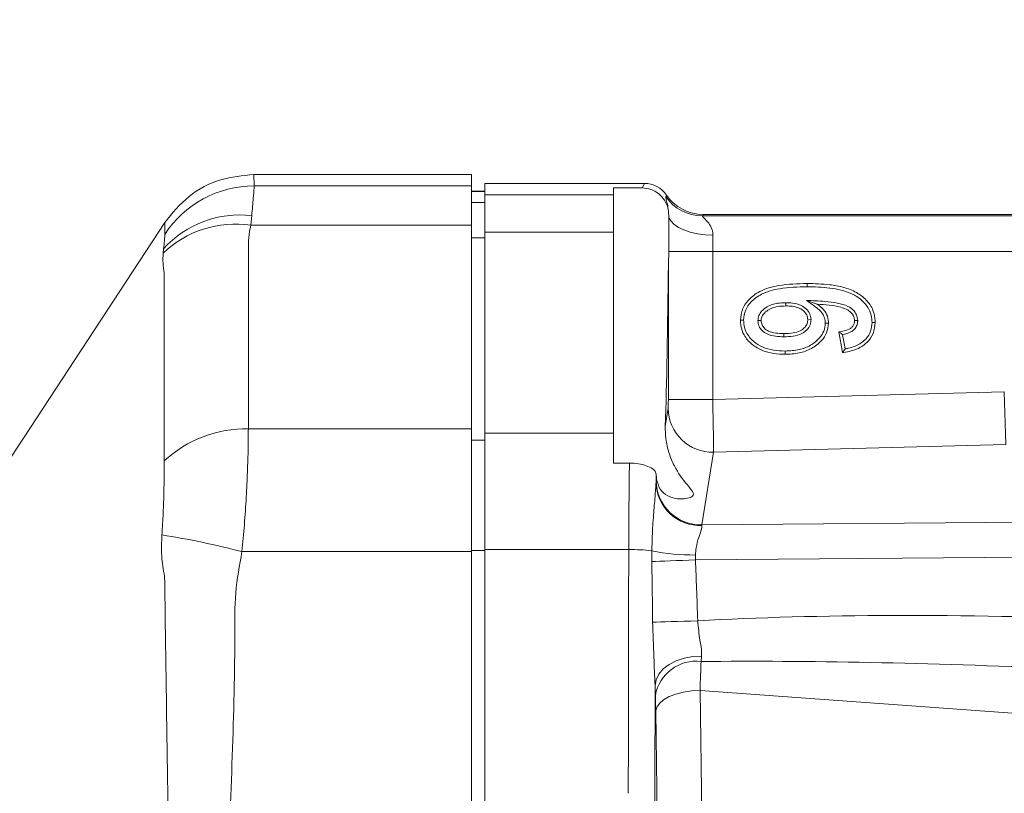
# Model space of a CAD drawing. Header units: millimetres. Extents: x 0 to 16820, y 0 to 11880.
# Tile 61 of 100: x 9245 to 9355, y 6367 to 6455. Entities that reach past the tile are written whole.
import ezdxf

# ---------------------------------------------------------------- set-up
doc = ezdxf.new("R2010")
doc.units = ezdxf.units.MM
doc.header["$LTSCALE"] = 20
doc.styles.add('SLDTEXTSTYLE0', font='TXT', dxfattribs={"width": 0.605})
doc.dimstyles.new('SLDDIMSTYLE1', dxfattribs={"dimtxt": 140, "dimasz": 100, "dimexe": 0, "dimexo": 0.0625, "dimgap": 35, "dimtad": 1, "dimtoh": 1, "dimdec": 4, "dimlfac": 20, "dimzin": 12, "dimdsep": 46, "dimtxsty": 'SLDTEXTSTYLE0', "dimsah": 1, "dimcen": 0.09, "dimadec": 1, "dimazin": 0, "dimtfac": 1, "dimtofl": 0, "dimtmove": 0, "dimatfit": 3, "dimfxl": 1, "dimfrac": 2, "dimtolj": 1, "dimtzin": 12, "dimarcsym": 0})

# ---------------------------------------------------------------- blocks, each defined once
blk = doc.blocks.new('*D10')
at = {"color": 7, "linetype": 'Continuous', "lineweight": 0}
for p, q in [((6701.68, 6330.23), (5210.96, 6330.23)), ((9384.18, 6330.23), (10874.9, 6330.23))]:
    blk.add_line(p, q, dxfattribs=at)
blk.add_arc((8042.93, 6330.23), 2801.97, 0, 180, dxfattribs=at)
for points in [[(5240.96, 6330.23), (5257.74, 6429.95), (5227.75, 6430.49)], [(10844.9, 6330.23), (10858.12, 6430.49), (10828.12, 6429.95)]]:
    blk.add_solid(points, dxfattribs=at)
at = {"color": 7, "linetype": 'Continuous', "lineweight": 0, "char_height": 140, "attachment_point": 1, "style": 'SLDTEXTSTYLE0'}
for s, insert in [('180°', (7900.23, 9312.67)), ('+', (7787.99, 9312.67))]:
    blk.add_mtext(s, dxfattribs=dict(at, insert=insert))

msp = doc.modelspace()

# ---------------------------------------------------------------- linework, layer by layer
at = {"color": 7, "linetype": 'Continuous', "lineweight": 0}
for p, q in [((9270.9092458, 6437.2342175), (9295.4334284, 6437.2342175)), ((9295.4334284, 6437.2342175), (9295.4334284, 6435.949676)), ((9295.4334284, 6435.949676), (9295.4334284, 6431.5200046)), ((9314.9365114, 6436.2342175), (9296.9334284, 6436.2342175)), ((9296.9334284, 6434.932671), (9296.9334284, 6436.2342175)), ((9314.6796486, 6435.7201394), (9311.4334284, 6435.7201394)), ((9311.4334284, 6435.7201394), (9311.4334284, 6434.932671)), ((9296.9334284, 6435.3536116), (9295.4334284, 6435.3536116)), ((9296.9334284, 6434.932671), (9296.9334284, 6430.7244832)), ((9311.4334284, 6430.7244832), (9311.4334284, 6434.932671)), ((9317.6962561, 6432.3980362), (9317.6416319, 6433.0769408)), ((9317.6602906, 6428.5715048), (9317.6962561, 6432.3980362)), ((9359.2376177, 6432.7342175), (9321.5450938, 6432.7342175)), ((9236.5293812, 6394.6805455), (9260.8790659, 6431.8138146)), ((9295.4334284, 6431.5200046), (9295.4334284, 6408.5597418)), ((9296.9334284, 6408.090774), (9296.9334284, 6430.7244832)), ((9311.4334284, 6430.7244832), (9311.4334284, 6408.090774)), ((9317.6226247, 6427.1078789), (9317.6602906, 6428.5715048)), ((9330.8745278, 6422.7865315), (9330.8766102, 6422.4225292)), ((9333.1703604, 6423.0491275), (9334.4013667, 6422.6173344)), ((9327.7117664, 6420.7637723), (9328.0762856, 6420.7666851)), ((9333.7008596, 6420.8748637), (9333.3360258, 6420.8732192)), ((9338.9600375, 6420.7814841), (9338.5957661, 6420.784948)), ((9337.2321297, 6417.162789), (9336.8425193, 6419.5004513)), ((9337.5318545, 6417.5783851), (9337.2636069, 6419.1878703)), ((9295.4334284, 6408.5597418), (9295.4334284, 6394.7228717)), ((9296.9334284, 6408.090774), (9296.9334284, 6394.9537031)), ((9311.4334284, 6404.6973227), (9311.4334284, 6408.090774)), ((9313.2405708, 6404.6973227), (9311.4334284, 6404.6973227)), ((9295.4334284, 6394.7228717), (9295.4334284, 6265.7455634)), ((9296.9334284, 6265.514732), (9296.9334284, 6394.9537031))]:
    msp.add_line(p, q, dxfattribs=at)
at = {"color": 8, "linetype": 'Continuous', "lineweight": 0}
for p, q in [((9270.9092458, 6437.2342175), (9270.9511506, 6435.949676)), ((9270.9511506, 6435.949676), (9295.4334284, 6435.949676)), ((9314.6796486, 6435.7201394), (9314.9365114, 6436.2342175)), ((9296.9334284, 6435.3289433), (9295.4334284, 6435.3289433)), ((9296.9334284, 6434.932671), (9311.4334284, 6434.932671)), ((9317.330521, 6434.7531843), (9317.4147298, 6434.9217175)), ((9295.4334284, 6434.0916971), (9296.9334284, 6434.0916971)), ((9270.6834513, 6432.6142345), (9270.5721999, 6431.5200046)), ((9321.5450938, 6432.7342175), (9321.4610542, 6432.5660229)), ((9321.4610542, 6432.5660229), (9359.7459278, 6432.5660229)), ((9270.5721999, 6431.5200046), (9295.4334284, 6431.5200046)), ((9296.9334284, 6430.1049928), (9295.4334284, 6430.1049928)), ((9311.4334284, 6430.7244832), (9296.9334284, 6430.7244832)), ((9260.6955846, 6428.3629925), (9260.752468, 6428.8722783)), ((9322.6209113, 6428.5715048), (9317.6602906, 6428.5715048)), ((9322.6209113, 6428.5715048), (9322.6209113, 6411.8609954)), ((9361.2468802, 6428.5715048), (9322.6209113, 6428.5715048)), ((9317.6226247, 6411.8609954), (9317.6226247, 6427.1078789)), ((9330.6333947, 6418.9416673), (9330.6331038, 6419.3056461)), ((9322.6209113, 6411.8609954), (9355.4758781, 6412.721333)), ((9355.4758781, 6412.721333), (9355.6310061, 6406.7972337)), ((9322.6209113, 6411.8609954), (9317.6226247, 6411.8609954)), ((9317.2732951, 6408.8838449), (9317.6005352, 6410.8723901)), ((9270.3006438, 6408.5597418), (9295.4334284, 6408.5597418)), ((9296.9334284, 6408.090774), (9311.4334284, 6408.090774)), ((9295.4334284, 6407.2806817), (9296.9334284, 6407.2806817)), ((9355.6310061, 6406.7972337), (9322.7280951, 6405.9356407)), ((9322.7280951, 6405.9356407), (9321.3809985, 6397.7497157)), ((9316.2534385, 6402.6864651), (9316.2907152, 6402.9129848)), ((9321.3809985, 6397.7497157), (9364.559132, 6398.0998386)), ((9269.5797923, 6394.7228717), (9295.4334284, 6394.7228717)), ((9296.9334284, 6394.8342297), (9295.4334284, 6394.8342297)), ((9313.1587749, 6394.9537031), (9296.9334284, 6394.9537031)), ((9315.7632359, 6393.5989365), (9315.761865, 6394.8185514)), ((9320.6673223, 6394.3416067), (9320.6753289, 6393.7974322)), ((9364.2091112, 6394.150439), (9320.6753289, 6393.7974322)), ((9321.3674375, 6382.9400224), (9321.3100889, 6382.3360448)), ((9316.1573248, 6378.5163612), (9316.1277681, 6379.6161679)), ((9418.4545619, 6371.9467311), (9321.193295, 6379.0805675)), ((9321.193295, 6379.0805675), (9321.505599, 6356.6502544)), ((9316.5073124, 6354.3028966), (9316.1950084, 6376.7332097))]:
    msp.add_line(p, q, dxfattribs=at)
at = {"color": 8, "linetype": 'Continuous', "lineweight": 0, "flags": 128}
for points in [[(9322.6466829, 6430.3902852), (9321.757524, 6430.4359566), (9320.896714, 6430.5526566), (9320.0916978, 6430.7366644), (9319.3681416, 6430.9821134), (9318.7491142, 6431.2811778), (9318.2543521, 6431.6243228), (9317.8996295, 6432.0006079), (9317.6962561, 6432.3980362)], [(9320.6753289, 6393.7974322), (9319.9468618, 6393.7660342), (9319.2218384, 6393.735305), (9318.5157022, 6393.7058992), (9317.8434947, 6393.6784431), (9317.2195343, 6393.6535216), (9316.657112, 6393.6316655), (9316.1682078, 6393.6133404), (9315.7632359, 6393.5989365)], [(9320.9312509, 6386.926117), (9320.1572821, 6386.9012061), (9319.388289, 6386.8768934), (9318.6427403, 6386.853763), (9317.938542, 6386.8323704), (9317.2926068, 6386.8132292), (9316.7204481, 6386.7967992), (9316.2358074, 6386.7834751), (9315.8503244, 6386.7735768)], [(9321.3674375, 6382.9400224), (9320.3708688, 6382.8927886), (9319.40439, 6382.7150003), (9318.5065096, 6382.4137411), (9317.7130032, 6382.0010147), (9317.0554874, 6381.4932657), (9316.5601604, 6380.9107251), (9316.2467582, 6380.2766038), (9316.1277681, 6379.6161679)], [(9321.193295, 6379.0805675), (9320.2320893, 6379.0263438), (9319.3067464, 6378.8865626), (9318.4517912, 6378.6664394), (9317.6991221, 6378.3741868), (9317.0768216, 6378.0207089), (9316.6081077, 6377.6191942), (9316.3104683, 6377.1846231), (9316.1950084, 6376.7332097)]]:
    msp.add_lwpolyline(points, dxfattribs=at)
at = {"color": 7, "linetype": 'Continuous', "lineweight": 0, "flags": 128}
for points in [[(9333.2509245, 6424.5910098), (9333.2508867, 6424.7002243), (9333.2508489, 6424.8094387), (9333.2507986, 6424.9549967)], [(9326.1027762, 6420.80532), (9325.9935176, 6420.8056013), (9325.8842593, 6420.8058818), (9325.7386232, 6420.8062549)], [(9335.3094127, 6420.4825855), (9335.4187156, 6420.482899), (9335.5280179, 6420.4832058), (9335.6736882, 6420.4836088)], [(9340.5693025, 6420.5684261), (9340.6785465, 6420.5685473), (9340.7877904, 6420.5686703), (9340.9334284, 6420.568836)], [(9330.7832954, 6417.331996), (9330.7829823, 6417.2227635), (9330.782669, 6417.1135309), (9330.7822515, 6416.9679838)]]:
    msp.add_lwpolyline(points, dxfattribs=at)
at = {"color": 7, "linetype": 'Continuous', "lineweight": 30}
msp.add_circle((8042.9334284, 6330.2342175), 2552, dxfattribs=at)
at = {"color": 8, "linetype": 'Continuous', "lineweight": 0}
for centre, radius, start, end in [((9270.9535693, 6423.941083), 12.0085932, 90.011540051, 146.976571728), ((9321.4682037, 6437.5734363), 5.0074185, 214.278413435, 269.918194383), ((9269.3915831, 6420.9936249), 11.6921978, 83.65645094, 137.635979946), ((9268.8372886, 6419.9197716), 11.7292507, 81.493985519, 133.958466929), ((9322.5942626, 6410.9278829), 4.9940358, 180.636673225, 271.535622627), ((9270.0156994, 6395.0882343), 13.4745207, 88.788281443, 132.976393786), ((9321.1981725, 6402.638848), 4.9672902, 181.370316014, 272.441495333), ((9321.247166, 6402.7419579), 4.9940358, 180.636673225, 271.535622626), ((9245.205742, 6300.7348987), 97.0970308, 75.461661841, 80.902346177), ((9313.3960032, 6374.3868458), 20.5682254, 83.394928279, 90.660848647), ((9320.5214123, 6418.3061001), 23.9649376, 258.544627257, 270.348846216), ((9320.7517022, 6377.7039215), 4.6656577, 83.126355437, 169.97185791)]:
    msp.add_arc(centre, radius, start, end, dxfattribs=at)
at = {"color": 7, "linetype": 'Continuous', "lineweight": 0}
for centre, major_axis, ratio, start_param, end_param in [((9314.9324001, 6433.2301005), (1.3432039, 2.6882511), 0.9982882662, 5.7732094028, 6.7458739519), ((9321.5519462, 6437.7410793), (-2.2386731, -4.4804185), 0.9982882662, 5.7732094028, 6.7458739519), ((9316.6371526, 6440.6617528), (0, 40), 0.0261859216, 3.7942913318, 4.3666980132), ((9316.6371526, 6440.6617528), (0, 40), 0.0261859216, 2.7643251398, 2.8044968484)]:
    msp.add_ellipse(centre, major_axis=major_axis, ratio=ratio, start_param=start_param, end_param=end_param, dxfattribs=at)
at = {"color": 8, "linetype": 'Continuous', "lineweight": 0}
for centre, major_axis, ratio, start_param, end_param in [((9322.8565846, 6428.5715048), (0, 4), 0.0589183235, 1.0987664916, 1.5707963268), ((9317.5964388, 6411.8603097), (0.000018, 1.000343), 0.026176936, 3.2993582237, 4.7130749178), ((9322.5947254, 6411.8603097), (-0.1308842, 5.9986294), 0.0043657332, 3.2986913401, 4.7124080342), ((9313.5762074, 6393.3250008), (0, 19), 0.0220513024, 0.9291148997, 1.4849698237), ((9316.5751794, 6393.3250008), (0, 16), 0.0261859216, 0.8836156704, 0.958569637), ((9316.2908893, 6393.7987329), (-0.0001671, 9.0002943), 0.026276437, 0.1583198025, 0.2496268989), ((9321.2891759, 6393.7987329), (0.0408245, 4.000458), 0.0825418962, 6.0352827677, 6.1265898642), ((9332.7781056, 6330.2342175), (0, 755), 0.0260818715, 1.4849698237, 1.521447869), ((9392.2539971, 6368.6543928), (111.1195835, -8.2958449), 0.1525583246, 1.8029193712, 2.2790469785), ((9321.0544284, 6373.9265658), (0.3652997, 11.0027554), 0.0033137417, 0.7009409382, 1.0833953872), ((9392.9341563, 6368.6543928), (110.890852, -8.2266128), 0.0989213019, 1.8629493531, 2.2803097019), ((9335.7770776, 6330.2342175), (0, 752), 0.0261859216, 1.5050815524, 1.5234893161), ((9316.0561418, 6373.9265658), (-0.0007512, 6.0161617), 0.0261618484, 5.1977350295, 5.5801894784)]:
    msp.add_ellipse(centre, major_axis=major_axis, ratio=ratio, start_param=start_param, end_param=end_param, dxfattribs=at)
at = {"color": 7, "linetype": 'Continuous', "lineweight": 0}
for points, knots in [([(9260.8790659, 6431.8138146), (9261.7302009, 6432.8650446), (9263.4325046, 6434.9675462), (9267.0523129, 6436.8695244), (9269.6532443, 6437.115456), (9270.9092458, 6437.2342175)], [0, 0, 0, 0, 0.3408368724, 0.681687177, 1, 1, 1, 1]), ([(9314.6796486, 6435.7201394), (9315.0116467, 6435.6877508), (9315.6756324, 6435.6229746), (9316.5604767, 6435.1176188), (9317.2338243, 6434.3736509), (9317.55261, 6433.6412539), (9317.6227921, 6433.1963668), (9317.6416319, 6433.0769408)], [0, 0, 0, 0, 0.22791004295, 0.45581287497, 0.684127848, 0.91520688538, 1, 1, 1, 1]), ([(9325.7386232, 6420.8062549), (9325.7848955, 6421.2420398), (9325.8741281, 6422.0824172), (9326.6923754, 6423.2315372), (9328.0611244, 6424.2429744), (9330.3695093, 6424.8694895), (9332.1806788, 6424.9232391), (9333.2507986, 6424.9549967)], [0, 0, 0, 0, 0.1357279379, 0.2617408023, 0.4300275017, 0.6632348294, 1, 1, 1, 1]), ([(9326.1027762, 6420.80532), (9326.1461508, 6421.2052303), (9326.2282327, 6421.962018), (9326.986011, 6422.9987097), (9328.2635332, 6423.9289231), (9330.4723158, 6424.5091905), (9332.2153172, 6424.5605152), (9333.2509245, 6424.5910098)], [0, 0, 0, 0, 0.1323092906, 0.2503812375, 0.4165033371, 0.6533144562, 1, 1, 1, 1]), ([(9333.2507986, 6424.9549967), (9334.1044767, 6424.9328111), (9335.4866503, 6424.8968907), (9337.3661567, 6424.5558082), (9338.7982254, 6424.019647), (9339.9680563, 6423.1313953), (9340.7441914, 6422.0062309), (9340.9195812, 6421.0778702), (9340.9320258, 6420.6203983), (9340.9334284, 6420.568836)], [0, 0, 0, 0, 0.25931471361, 0.41985138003, 0.57927220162, 0.71943488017, 0.860739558, 0.98430377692, 1, 1, 1, 1]), ([(9333.2509245, 6424.5910098), (9334.1019598, 6424.5670964), (9335.8096258, 6424.5191122), (9337.9501384, 6424.0627323), (9339.4260226, 6423.1303528), (9340.2181521, 6422.1955854), (9340.5410182, 6421.2740742), (9340.561848, 6420.754405), (9340.5693025, 6420.5684261)], [0, 0, 0, 0, 0.2753716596, 0.5525538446, 0.6921248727, 0.8323685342, 0.9400081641, 1, 1, 1, 1]), ([(9330.8745278, 6422.7865315), (9330.5514299, 6422.775981), (9329.8219413, 6422.7521599), (9328.8426082, 6422.4449043), (9328.1659632, 6421.8982344), (9327.778781, 6421.3508269), (9327.7344935, 6420.9628637), (9327.7117664, 6420.7637723)], [0, 0, 0, 0, 0.2340165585, 0.5283613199, 0.7216207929, 0.8571439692, 1, 1, 1, 1]), ([(9330.8766102, 6422.4225292), (9330.5535711, 6422.4114098), (9329.9049702, 6422.3890841), (9329.0505014, 6422.1258878), (9328.4847106, 6421.694693), (9328.1656902, 6421.2787847), (9328.0848523, 6420.9616037), (9328.0775164, 6420.794691), (9328.0762856, 6420.7666851)], [0, 0, 0, 0, 0.2708935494, 0.5439026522, 0.733117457, 0.8597318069, 0.9764647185, 1, 1, 1, 1]), ([(9333.7008596, 6420.8748637), (9333.6717561, 6421.1056926), (9333.6154033, 6421.5526452), (9333.1761111, 6422.1143903), (9332.509727, 6422.5672957), (9331.6912933, 6422.7621503), (9331.1146537, 6422.7793636), (9330.8745278, 6422.7865315)], [0, 0, 0, 0, 0.1807132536, 0.3499138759, 0.5436043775, 0.8099464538, 1, 1, 1, 1]), ([(9333.3360258, 6420.8732192), (9333.3127751, 6421.0564944), (9333.26852, 6421.405338), (9332.9138565, 6421.8497348), (9332.3642273, 6422.2252243), (9331.6378254, 6422.3985452), (9331.1124018, 6422.4151), (9330.8766102, 6422.4225292)], [0, 0, 0, 0, 0.1685827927, 0.3208782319, 0.5106775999, 0.7804094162, 1, 1, 1, 1]), ([(9338.9600375, 6420.7814841), (9338.9342683, 6420.9997312), (9338.8857861, 6421.4103412), (9338.4771434, 6421.9741561), (9337.7587192, 6422.4908847), (9336.6202616, 6422.781479), (9335.0468402, 6422.9651308), (9333.8711084, 6423.01776), (9333.1703604, 6423.0491275)], [0, 0, 0, 0, 0.09553468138, 0.17973891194, 0.29850005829, 0.4803502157, 0.6902835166, 1, 1, 1, 1]), ([(9333.1703604, 6423.0491275), (9333.5186425, 6422.804635), (9334.041469, 6422.4376131), (9334.7249352, 6421.919983), (9335.1186753, 6421.4092369), (9335.2911234, 6420.8988368), (9335.3048058, 6420.5874341), (9335.3094127, 6420.4825855)], [0, 0, 0, 0, 0.3654408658, 0.5485845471, 0.7329539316, 0.9100861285, 1, 1, 1, 1]), ([(9338.5957661, 6420.784948), (9338.5812816, 6420.9277062), (9338.5522389, 6421.2139478), (9338.2841121, 6421.637606), (9337.7874782, 6422.0422457), (9336.8987095, 6422.3570273), (9335.7356594, 6422.5318314), (9334.8481043, 6422.588707), (9334.4013667, 6422.6173344)], [0, 0, 0, 0, 0.0853245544, 0.1710826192, 0.2932554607, 0.4647855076, 0.7306077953, 1, 1, 1, 1]), ([(9334.4013667, 6422.6173344), (9334.5729185, 6422.4903884), (9334.9967747, 6422.1767406), (9335.5106732, 6421.509925), (9335.6587225, 6420.8607833), (9335.6719607, 6420.5271467), (9335.6736882, 6420.4836088)], [0, 0, 0, 0, 0.2477044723, 0.6120081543, 0.9493689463, 1, 1, 1, 1]), ([(9330.7822515, 6416.9679838), (9330.3486079, 6416.9876153), (9329.4836846, 6417.0267715), (9328.1851193, 6417.3500049), (9327.0002932, 6418.0417279), (9326.1356716, 6419.0273767), (9325.7770814, 6420.0230853), (9325.7489578, 6420.5958002), (9325.7386232, 6420.8062549)], [0, 0, 0, 0, 0.1839431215, 0.3668835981, 0.5618027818, 0.7572241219, 0.9107874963, 1, 1, 1, 1]), ([(9330.7832954, 6417.331996), (9330.3484692, 6417.3525484), (9329.4816552, 6417.3935191), (9328.2473788, 6417.7196748), (9327.1986293, 6418.3717582), (9326.4562309, 6419.2232713), (9326.1379687, 6420.0974684), (9326.1123863, 6420.6120255), (9326.1027762, 6420.80532)], [0, 0, 0, 0, 0.2006222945, 0.3999349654, 0.5812340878, 0.7628137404, 0.9109004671, 1, 1, 1, 1]), ([(9327.7117664, 6420.7637723), (9327.7369585, 6420.5464715), (9327.7853798, 6420.1288008), (9328.1926782, 6419.6052259), (9328.8211832, 6419.1708003), (9329.6843575, 6418.9678909), (9330.3235838, 6418.9502279), (9330.6333947, 6418.9416673)], [0, 0, 0, 0, 0.1678192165, 0.3225627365, 0.4998302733, 0.757585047, 1, 1, 1, 1]), ([(9328.0762856, 6420.7666851), (9328.0951958, 6420.5980815), (9328.1311583, 6420.277439), (9328.4542053, 6419.8699698), (9328.9688566, 6419.5118286), (9329.7403303, 6419.3303668), (9330.3287081, 6419.3140747), (9330.6331038, 6419.3056461)], [0, 0, 0, 0, 0.1524300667, 0.2898845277, 0.4599042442, 0.720582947, 1, 1, 1, 1]), ([(9330.6331038, 6419.3056461), (9330.9798038, 6419.3170787), (9331.6104956, 6419.337876), (9332.4167829, 6419.5521629), (9332.9340703, 6419.9175108), (9333.242348, 6420.3170335), (9333.3231134, 6420.6558469), (9333.3341369, 6420.8414209), (9333.3360258, 6420.8732192)], [0, 0, 0, 0, 0.2997579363, 0.5452981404, 0.707181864, 0.8391704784, 0.9724417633, 1, 1, 1, 1]), ([(9330.6333947, 6418.9416673), (9330.9797153, 6418.952784), (9331.6750708, 6418.9751046), (9332.5879562, 6419.2173627), (9333.243958, 6419.6956989), (9333.6369164, 6420.2480592), (9333.6805909, 6420.6761798), (9333.7008596, 6420.8748637)], [0, 0, 0, 0, 0.2574307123, 0.5168789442, 0.6846774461, 0.8536638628, 1, 1, 1, 1]), ([(9335.6736882, 6420.4836088), (9335.6286914, 6420.104551), (9335.543271, 6419.3849599), (9334.8279621, 6418.3762084), (9333.7747159, 6417.5579795), (9332.3299593, 6417.0423215), (9331.3102687, 6416.9933449), (9330.7822515, 6416.9679838)], [0, 0, 0, 0, 0.1693197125, 0.321431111, 0.5416174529, 0.7626398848, 1, 1, 1, 1]), ([(9335.3094127, 6420.4825855), (9335.2750426, 6420.1725309), (9335.2080491, 6419.5681802), (9334.6048402, 6418.6755928), (9333.662854, 6417.9203631), (9332.3004585, 6417.4062639), (9331.3157092, 6417.3580587), (9330.7832954, 6417.331996)], [0, 0, 0, 0, 0.1515667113, 0.2954300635, 0.5163494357, 0.7385098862, 1, 1, 1, 1]), ([(9336.8425193, 6419.5004513), (9337.0452563, 6419.5252476), (9337.4985611, 6419.5806902), (9338.0563541, 6419.7842217), (9338.4137596, 6420.124829), (9338.5740167, 6420.4426039), (9338.5886318, 6420.6726519), (9338.5957661, 6420.784948)], [0, 0, 0, 0, 0.2548228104, 0.5697649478, 0.7151513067, 0.8609533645, 1, 1, 1, 1]), ([(9340.9334284, 6420.568836), (9340.8887115, 6420.1326783), (9340.8043818, 6419.3101488), (9340.1026216, 6418.3265369), (9339.0382341, 6417.5664796), (9338.0230986, 6417.2809176), (9337.3498366, 6417.1803681), (9337.2321297, 6417.162789)], [0, 0, 0, 0, 0.23394370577, 0.44118352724, 0.63065266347, 0.93542672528, 1, 1, 1, 1]), ([(9337.2636069, 6419.1878703), (9337.5799015, 6419.2595586), (9338.0603208, 6419.3684459), (9338.5967067, 6419.7629505), (9338.8751981, 6420.1804288), (9338.9489888, 6420.5442051), (9338.9581526, 6420.7410034), (9338.9600375, 6420.7814841)], [0, 0, 0, 0, 0.37647674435, 0.57182979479, 0.76812578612, 0.95230429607, 1, 1, 1, 1]), ([(9340.5693025, 6420.5684261), (9340.5414566, 6420.2341649), (9340.4854952, 6419.5624045), (9339.956132, 6418.7188925), (9339.1058621, 6418.0216143), (9338.24765, 6417.7197942), (9337.6648816, 6417.6046653), (9337.5318545, 6417.5783851)], [0, 0, 0, 0, 0.2131241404, 0.4283127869, 0.6176063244, 0.9127119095, 1, 1, 1, 1]), ([(9337.2636069, 6419.1878703), (9337.2046482, 6419.2306744), (9337.0643914, 6419.3325011), (9336.9239338, 6419.4388231), (9336.8425193, 6419.5004513)], [0, 0, 0, 0, 0.4203629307, 1, 1, 1, 1]), ([(9337.5318545, 6417.5783851), (9337.4820409, 6417.5086338), (9337.3824127, 6417.3691296), (9337.2822244, 6417.2315696), (9337.2321297, 6417.162789)], [0, 0, 0, 0, 0.4999949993, 1, 1, 1, 1]), ([(9316.2907152, 6402.9129848), (9316.3936936, 6402.5059105), (9316.6022319, 6401.6815566), (9317.6298684, 6400.8931546), (9318.7860565, 6400.6108146), (9319.8070441, 6400.7036459), (9320.4865065, 6400.9593607), (9320.4616555, 6401.4678491), (9319.5214526, 6402.4657873), (9318.4646063, 6403.9047995), (9317.6798647, 6405.7850597), (9317.3015125, 6407.3010548), (9317.2817663, 6408.4086759), (9317.2732951, 6408.8838449)], [0, 0, 0, 0, 0.0999989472, 0.2025048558, 0.3357191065, 0.4032184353, 0.4712127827, 0.548393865, 0.6296193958, 0.7829328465, 0.8613194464, 0.9405061, 1, 1, 1, 1]), ([(9316.2512962, 6403.4747647), (9316.2085521, 6403.609444), (9316.1230076, 6403.8789795), (9315.5566092, 6404.260619), (9314.7448099, 6404.5469221), (9313.9219345, 6404.6815624), (9313.4127891, 6404.6933392), (9313.2405708, 6404.6973227)], [0, 0, 0, 0, 0.2275966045, 0.4554923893, 0.6760797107, 0.8904340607, 1, 1, 1, 1])]:
    msp.add_open_spline(points, degree=3, knots=knots, dxfattribs=at)
at = {"color": 8, "linetype": 'Continuous', "lineweight": 0}
for points, knots in [([(9270.9511506, 6435.949676), (9270.9488292, 6435.8410141), (9270.9441224, 6435.620692), (9270.8672149, 6434.5707433), (9270.7491673, 6433.3139053), (9270.6834513, 6432.6142345)], [0, 0, 0, 0, 0.3013859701, 0.611087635, 1, 1, 1, 1]), ([(9317.6416319, 6433.0769408), (9317.6012791, 6433.367989), (9317.5140147, 6433.9973902), (9317.3200486, 6434.5246043), (9317.326914, 6434.6744552), (9317.330521, 6434.7531843)], [0, 0, 0, 0, 0.2899046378, 0.6269281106, 1, 1, 1, 1]), ([(9321.4610542, 6432.5660229), (9321.4701025, 6432.5358673), (9321.4839579, 6432.489691), (9321.7384397, 6432.2359718), (9322.138685, 6431.8312944), (9322.4938303, 6431.2388537), (9322.6351969, 6430.7541098), (9322.6429691, 6430.5079204), (9322.6466829, 6430.3902852)], [0, 0, 0, 0, 0.1852748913, 0.2837047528, 0.5805184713, 0.8082670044, 0.9083853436, 1, 1, 1, 1]), ([(9260.8849908, 6430.4855493), (9260.882646, 6430.9311062), (9260.8803012, 6431.3766642), (9260.8790659, 6431.8138135), (9260.8790659, 6431.8138146)], [0, 0, 0, 0, 0.999997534, 1, 1, 1, 1]), ([(9270.5721999, 6431.5200046), (9270.483096, 6431.0477257), (9270.3047067, 6430.1022061), (9270.3179762, 6428.1908949), (9270.3025941, 6424.8430432), (9270.3054037, 6418.1374506), (9270.3025478, 6412.3908653), (9270.3006438, 6408.5597418)], [0, 0, 0, 0, 0.0620606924, 0.124247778, 0.2493440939, 0.4995540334, 1, 1, 1, 1]), ([(9260.752468, 6428.8722783), (9260.7857964, 6429.20621), (9260.8719024, 6430.0689436), (9260.880017, 6430.3272336), (9260.8849908, 6430.4855493)], [0, 0, 0, 0, 0.3870624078, 1, 1, 1, 1]), ([(9260.8252581, 6426.13619), (9260.8252559, 6426.1361998), (9260.6542718, 6426.8880864), (9260.6749284, 6427.6255443), (9260.6955846, 6428.3629925)], [0, 0, 0, 0, 0.0000131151, 1, 1, 1, 1]), ([(9260.8301594, 6404.9466603), (9260.8299508, 6409.9796859), (9260.8296579, 6417.0472463), (9260.8287015, 6424.1104338), (9260.8252581, 6426.1361774), (9260.8252581, 6426.13619)], [0, 0, 0, 0, 0.7121292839, 0.9999982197, 1, 1, 1, 1]), ([(9270.3006438, 6408.5597418), (9270.2968678, 6407.8447091), (9270.2892123, 6406.3950183), (9270.2093019, 6403.7722531), (9270.0703035, 6400.8788771), (9269.8726436, 6397.8437333), (9269.6754087, 6395.7418373), (9269.5797923, 6394.7228717)], [0, 0, 0, 0, 0.1999603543, 0.40540895, 0.6040357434, 0.8080428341, 1, 1, 1, 1]), ([(9260.5584948, 6396.6104763), (9260.5966109, 6397.2084619), (9260.7163535, 6399.0870454), (9260.8130641, 6402.0812558), (9260.8243982, 6403.9810064), (9260.8301594, 6404.9466603)], [0, 0, 0, 0, 0.1867278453, 0.5866091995, 1, 1, 1, 1]), ([(9315.761865, 6394.8185514), (9315.7742725, 6395.360459), (9315.8064004, 6396.7636742), (9315.9427499, 6398.8563624), (9316.1351483, 6400.9524897), (9316.20027, 6402.0032146), (9316.2323029, 6402.520059)], [0, 0, 0, 0, 0.1814596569, 0.4698715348, 0.7392334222, 1, 1, 1, 1]), ([(9321.4097753, 6397.6760669), (9321.4097854, 6397.563327), (9321.4097975, 6397.4276989), (9321.2684849, 6396.9802056), (9321.0377183, 6396.339693), (9320.7596293, 6395.3288917), (9320.692828, 6394.6144068), (9320.6673223, 6394.3416067)], [0, 0, 0, 0, 0.2244927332, 0.2700684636, 0.5409106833, 0.8247133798, 1, 1, 1, 1]), ([(9260.8702777, 6391.9557536), (9260.8702736, 6391.9557714), (9260.6968791, 6392.7061402), (9260.4657051, 6394.2524807), (9260.5273378, 6395.8187083), (9260.5584948, 6396.6104763)], [0, 0, 0, 0, 0.00001171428, 0.49448043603, 1, 1, 1, 1]), ([(9269.5797923, 6394.7228717), (9269.3007592, 6393.176821), (9268.7404587, 6390.0723393), (9268.7807959, 6385.3268519), (9268.7233375, 6377.4145046), (9268.1482239, 6363.7272206), (9267.8652698, 6344.2399435), (9267.6988135, 6320.0947008), (9268.3317789, 6300.9615105), (9268.3283796, 6286.8286627), (9268.1362606, 6279.7471929), (9268.2579244, 6272.6615643), (9269.1400161, 6268.0464686), (9269.5797923, 6265.7455634)], [0, 0, 0, 0, 0.0364935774, 0.073279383, 0.1100843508, 0.2206596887, 0.3914921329, 0.5625140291, 0.7807634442, 0.8356977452, 0.8908120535, 0.9455631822, 1, 1, 1, 1]), ([(9315.8503244, 6386.7735768), (9315.8368513, 6387.9663368), (9315.8111487, 6390.2417621), (9315.7786832, 6392.5165666), (9315.7632359, 6393.5989365)], [0, 0, 0, 0, 0.5241920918, 1, 1, 1, 1]), ([(9320.6753289, 6393.7974322), (9320.720435, 6392.7074181), (9320.8152013, 6390.4173378), (9320.8913479, 6388.1265525), (9320.9312509, 6386.926117)], [0, 0, 0, 0, 0.4759720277, 1, 1, 1, 1]), ([(9260.8702777, 6268.5126815), (9260.8702779, 6268.5127005), (9260.9702694, 6276.565055), (9261.2371283, 6292.7379255), (9261.5552137, 6317.1772413), (9261.5665072, 6341.7655544), (9261.3095317, 6362.4669696), (9261.0459044, 6379.1953434), (9260.923055, 6387.7055755), (9260.8702779, 6391.9557338), (9260.8702777, 6391.9557536)], [0, 0, 0, 0, 0.0000004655, 0.1967744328, 0.3940368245, 0.5929009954, 0.7923487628, 0.8961393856, 0.9999995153, 1, 1, 1, 1]), ([(9316.1277681, 6379.6161679), (9316.0810289, 6380.6850344), (9315.978161, 6383.0374893), (9315.895453, 6385.4546711), (9315.8503244, 6386.7735768)], [0, 0, 0, 0, 0.45436218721, 1, 1, 1, 1]), ([(9320.9312509, 6386.926117), (9321.0019533, 6386.1847734), (9321.1246037, 6384.8987349), (9321.3973497, 6383.6107101), (9321.3731301, 6383.06766), (9321.3674375, 6382.9400224)], [0, 0, 0, 0, 0.5100757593, 0.884849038, 1, 1, 1, 1])]:
    msp.add_open_spline(points, degree=3, knots=knots, dxfattribs=at)

# ---------------------------------------------------------------- dimensions: what is measured, and where the dimension line sits
at = {"color": 7, "linetype": 'Continuous', "lineweight": 0}
dim = msp.add_angular_dim_2l(base=(8042.9334284, 9132.2049447), line1=((9384.1845053, 6330.2342175), (8042.9334284, 6330.2342175)), line2=((6701.6823515, 6330.2342175), (8042.9334284, 6330.2342175)), text='+<>', dimstyle='SLDDIMSTYLE1', dxfattribs=at)
dim.commit()
dim.dimension.update_dxf_attribs({"geometry": '*D10', "text_midpoint": (8042.9334284, 9132.2049447), "dimtype": 162})

doc.saveas('drawing.dxf')
